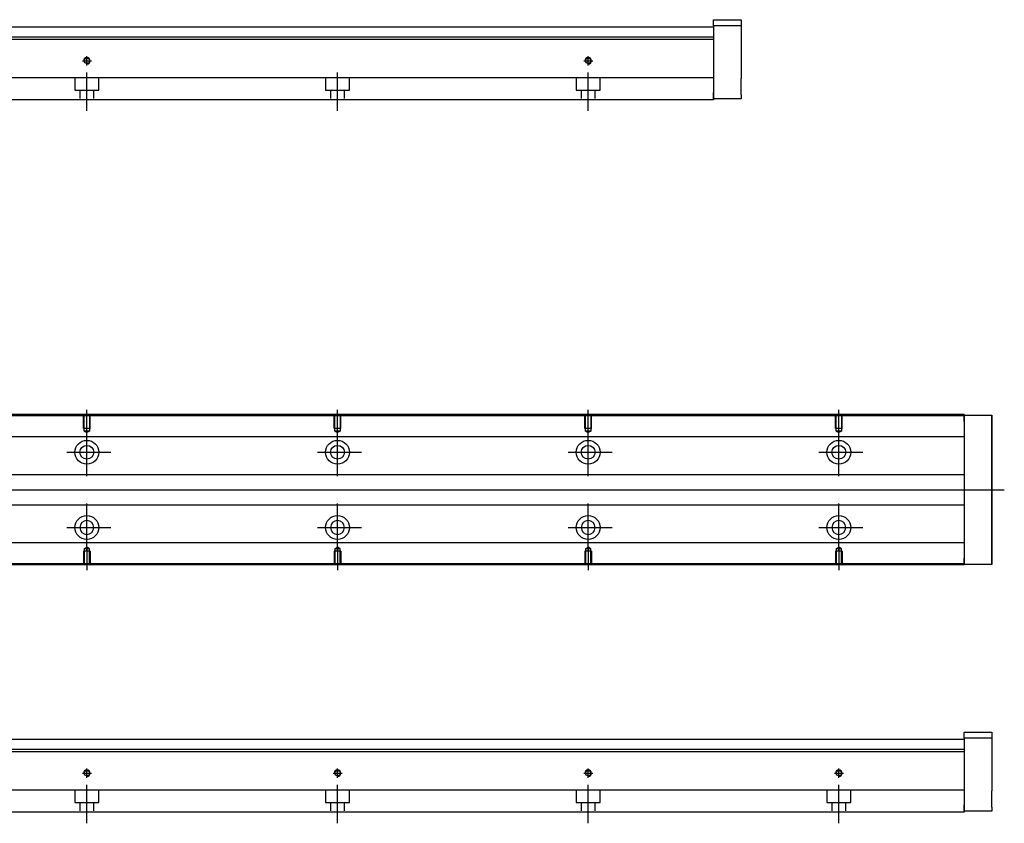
# Model space of a CAD drawing. Header units: millimetres. Extents: x -227 to 3135, y -1502 to 860.
# Tile 20 of 32: x 1367 to 1760, y -1493 to -1172. Entities that reach past the tile are written whole.
import ezdxf
from ezdxf.lldxf.tags import DXFTag

# ---------------------------------------------------------------- set-up
doc = ezdxf.new("R2010")
doc.units = ezdxf.units.MM
doc.layers.get('0').update_dxf_attribs({"linetype": 'CONTINUOUS'})
doc.layers.add('2', color=7, linetype='CONTINUOUS')
tags = doc.linetypes.add('DASHED', pattern=[25.72, 12.86, -12.86]).pattern_tags.tags
tags[6:7] = [DXFTag(74, 4), DXFTag(75, 0), DXFTag(340, '0'), DXFTag(46, 0.0), DXFTag(50, 0.0), DXFTag(44, 0.0), DXFTag(45, 0.0)]
tags[4:5] = [DXFTag(74, 4), DXFTag(75, 0), DXFTag(340, '0'), DXFTag(46, 0.0), DXFTag(50, 0.0), DXFTag(44, 0.0), DXFTag(45, 0.0)]

msp = doc.modelspace()

# ---------------------------------------------------------------- linework, layer by layer
at = {"linetype": 'Continuous'}
for p, q in [((1743.51, -1330.43), (1225.52, -1330.43)), ((1743.51, -1329.93), (1225.65, -1329.93)), ((1743.51, -1329.93), (1743.51, -1330.23)), ((1743.51, -1332.73), (1743.51, -1330.23)), ((1743.51, -1330.23), (1754.51, -1330.23)), ((1754.51, -1330.23), (1754.51, -1332.73)), ((1754.51, -1330.23), (1754.51, -1330.23)), ((1754.51, -1330.23), (1754.51, -1330.23)), ((1754.51, -1330.23), (1754.51, -1334.04)), ((1754.51, -1334.04), (1754.51, -1330.23)), ((1754.51, -1330.23), (1754.51, -1334.04)), ((1754.51, -1332.73), (1754.51, -1331.23)), ((1754.51, -1334.04), (1754.51, -1331.23)), ((1743.51, -1332.73), (1743.51, -1387.23)), ((1754.51, -1332.73), (1754.51, -1387.23)), ((1754.51, -1387.23), (1754.51, -1332.73)), ((1743.51, -1338.76), (1276.31, -1338.76)), ((1743.51, -1353.93), (1278.81, -1353.93)), ((1278.81, -1365.93), (1743.51, -1365.93)), ((1743.51, -1381.11), (1276.31, -1381.11)), ((1754.51, -1385.92), (1754.51, -1389.73)), ((1754.51, -1385.92), (1754.51, -1389.73)), ((1754.51, -1389.73), (1754.51, -1385.92)), ((1754.51, -1388.73), (1754.51, -1385.92)), ((1743.51, -1389.93), (1210.27, -1389.93)), ((1743.51, -1389.43), (1210.4, -1389.43)), ((1743.51, -1389.73), (1743.51, -1387.23)), ((1743.51, -1389.73), (1743.51, -1389.93)), ((1754.51, -1389.73), (1743.51, -1389.73)), ((1754.51, -1387.23), (1754.51, -1389.73)), ((1754.51, -1389.73), (1754.51, -1389.73)), ((1754.51, -1389.73), (1754.51, -1389.73)), ((1754.51, -1388.73), (1754.51, -1387.23))]:
    msp.add_line(p, q, dxfattribs=at)
at = {"linetype": 'DASHED', "ltscale": 0.1}
for p, q in [((1392.21, -1335.53), (1392.21, -1330.53)), ((1392.44, -1336.53), (1392.44, -1330.53)), ((1394.59, -1330.53), (1394.59, -1336.53)), ((1394.81, -1335.53), (1394.81, -1330.53)), ((1492.21, -1335.53), (1492.21, -1330.53)), ((1492.44, -1336.53), (1492.44, -1330.53)), ((1494.59, -1330.53), (1494.59, -1336.53)), ((1494.81, -1335.53), (1494.81, -1330.53)), ((1592.21, -1335.53), (1592.21, -1330.53)), ((1592.44, -1336.53), (1592.44, -1330.53)), ((1594.59, -1330.53), (1594.59, -1336.53)), ((1594.81, -1335.53), (1594.81, -1330.53)), ((1692.21, -1335.53), (1692.21, -1330.53)), ((1692.44, -1336.53), (1692.44, -1330.53)), ((1694.59, -1330.53), (1694.59, -1336.53)), ((1694.81, -1335.53), (1694.81, -1330.53)), ((1394.81, -1335.53), (1392.21, -1335.53)), ((1494.81, -1335.53), (1492.21, -1335.53)), ((1594.81, -1335.53), (1592.21, -1335.53)), ((1694.81, -1335.53), (1692.21, -1335.53)), ((1394.59, -1336.53), (1392.44, -1336.53)), ((1392.44, -1336.53), (1393.51, -1337.15)), ((1394.59, -1336.53), (1393.51, -1337.15)), ((1494.59, -1336.53), (1492.44, -1336.53)), ((1492.44, -1336.53), (1493.51, -1337.15)), ((1494.59, -1336.53), (1493.51, -1337.15)), ((1594.59, -1336.53), (1592.44, -1336.53)), ((1592.44, -1336.53), (1593.51, -1337.15)), ((1594.59, -1336.53), (1593.51, -1337.15)), ((1694.59, -1336.53), (1692.44, -1336.53)), ((1692.44, -1336.53), (1693.51, -1337.15)), ((1694.59, -1336.53), (1693.51, -1337.15)), ((1394.81, -1384.43), (1392.21, -1384.43)), ((1392.21, -1384.43), (1392.21, -1389.43)), ((1392.44, -1383.43), (1393.51, -1382.81)), ((1392.44, -1383.43), (1392.44, -1389.43)), ((1394.59, -1383.43), (1392.44, -1383.43)), ((1394.59, -1383.43), (1393.51, -1382.81)), ((1394.59, -1389.43), (1394.59, -1383.43)), ((1394.81, -1384.43), (1394.81, -1389.43)), ((1494.81, -1384.43), (1492.21, -1384.43)), ((1492.21, -1384.43), (1492.21, -1389.43)), ((1492.44, -1383.43), (1493.51, -1382.81)), ((1492.44, -1383.43), (1492.44, -1389.43)), ((1494.59, -1383.43), (1492.44, -1383.43)), ((1494.59, -1383.43), (1493.51, -1382.81)), ((1494.59, -1389.43), (1494.59, -1383.43)), ((1494.81, -1384.43), (1494.81, -1389.43)), ((1594.81, -1384.43), (1592.21, -1384.43)), ((1592.21, -1384.43), (1592.21, -1389.43)), ((1592.44, -1383.43), (1593.51, -1382.81)), ((1592.44, -1383.43), (1592.44, -1389.43)), ((1594.59, -1383.43), (1592.44, -1383.43)), ((1594.59, -1383.43), (1593.51, -1382.81)), ((1594.59, -1389.43), (1594.59, -1383.43)), ((1594.81, -1384.43), (1594.81, -1389.43)), ((1694.81, -1384.43), (1692.21, -1384.43)), ((1692.21, -1384.43), (1692.21, -1389.43)), ((1692.44, -1383.43), (1693.51, -1382.81)), ((1692.44, -1383.43), (1692.44, -1389.43)), ((1694.59, -1383.43), (1692.44, -1383.43)), ((1694.59, -1383.43), (1693.51, -1382.81)), ((1694.59, -1389.43), (1694.59, -1383.43)), ((1694.81, -1384.43), (1694.81, -1389.43))]:
    msp.add_line(p, q, dxfattribs=at)
for p, q in [((1393.51, -1337.15), (1393.51, -1328.03)), ((1493.51, -1337.15), (1493.51, -1328.03)), ((1593.51, -1337.15), (1593.51, -1328.03)), ((1693.51, -1337.15), (1693.51, -1328.03)), ((1393.51, -1354.51), (1393.51, -1335.46)), ((1493.51, -1354.51), (1493.51, -1335.46)), ((1593.51, -1354.51), (1593.51, -1335.46)), ((1693.51, -1354.51), (1693.51, -1335.46)), ((1385.57, -1344.98), (1403.04, -1344.98)), ((1485.57, -1344.98), (1503.04, -1344.98)), ((1585.57, -1344.98), (1603.04, -1344.98)), ((1685.57, -1344.98), (1703.04, -1344.98)), ((1217.95, -1359.93), (1759.52, -1359.93)), ((1393.51, -1384.51), (1393.51, -1365.46)), ((1493.51, -1384.51), (1493.51, -1365.46)), ((1593.51, -1384.51), (1593.51, -1365.46)), ((1693.51, -1384.51), (1693.51, -1365.46)), ((1385.57, -1374.98), (1403.04, -1374.98)), ((1485.57, -1374.98), (1503.04, -1374.98)), ((1585.57, -1374.98), (1603.04, -1374.98)), ((1685.57, -1374.98), (1703.04, -1374.98)), ((1393.51, -1382.81), (1393.51, -1391.93)), ((1493.51, -1382.81), (1493.51, -1391.93)), ((1593.51, -1382.81), (1593.51, -1391.93)), ((1693.51, -1382.81), (1693.51, -1391.93))]:
    msp.add_line(p, q)
at = {"linetype": 'DASHED'}
for p, q in [((1743.51, -1330.23), (1743.51, -1330.43)), ((1743.51, -1330.43), (1743.51, -1331.43)), ((1743.51, -1331.43), (1743.51, -1337.76)), ((1743.51, -1330.23), (1743.51, -1332.73)), ((1743.51, -1337.76), (1743.51, -1338.76)), ((1743.51, -1338.76), (1743.51, -1340.3)), ((1743.51, -1340.3), (1743.51, -1343.86)), ((1743.51, -1343.86), (1743.51, -1345.78)), ((1743.51, -1345.78), (1743.51, -1349.48)), ((1743.51, -1370.48), (1743.51, -1374.09)), ((1743.51, -1374.09), (1743.51, -1376)), ((1743.51, -1376), (1743.51, -1379.56)), ((1743.51, -1379.56), (1743.51, -1381.11)), ((1743.51, -1381.11), (1743.51, -1382.11)), ((1743.51, -1382.11), (1743.51, -1388.43)), ((1743.51, -1388.43), (1743.51, -1389.43)), ((1743.51, -1389.43), (1743.51, -1389.73)), ((1743.51, -1387.23), (1743.51, -1389.73))]:
    msp.add_line(p, q, dxfattribs=at)
at = {"linetype": 'Continuous'}
for centre, radius in [((1393.51, -1344.98), 4.75), ((1393.51, -1344.98), 2.75), ((1493.51, -1344.98), 4.75), ((1493.51, -1344.98), 2.75), ((1593.51, -1344.98), 4.75), ((1593.51, -1344.98), 2.75), ((1693.51, -1344.98), 4.75), ((1693.51, -1344.98), 2.75), ((1393.51, -1374.98), 4.75), ((1493.51, -1374.98), 4.75), ((1593.51, -1374.98), 4.75), ((1693.51, -1374.98), 4.75)]:
    msp.add_circle(centre, radius, dxfattribs=at)
at = {"linetype": 'Continuous', "extrusion": (0, 0, -1)}
for centre in [(-1393.51, -1374.98), (-1493.51, -1374.98), (-1593.51, -1374.98), (-1693.51, -1374.98)]:
    msp.add_circle(centre, 2.75, dxfattribs=at)
at = {"linetype": 'Continuous', "extrusion": (-9.4296e-11, 2e-16, -1)}
msp.add_open_spline([(1754.51, -1334.04), (1754.51, -1334.22), (1754.51, -1334.4), (1754.51, -1334.76), (1754.51, -1334.93), (1754.51, -1335.28), (1754.51, -1335.44), (1754.51, -1335.76), (1754.51, -1335.91), (1754.51, -1336.19), (1754.51, -1336.32), (1754.51, -1336.57), (1754.51, -1336.68), (1754.51, -1336.87), (1754.51, -1336.96), (1754.51, -1337.1), (1754.51, -1337.16), (1754.51, -1337.24), (1754.51, -1337.27), (1754.51, -1337.3), (1754.51, -1337.3), (1754.51, -1337.26), (1754.51, -1337.23), (1754.51, -1337.14), (1754.51, -1337.08), (1754.51, -1336.93), (1754.51, -1336.84), (1754.51, -1336.64), (1754.51, -1336.53), (1754.51, -1336.28), (1754.51, -1336.15), (1754.51, -1335.86), (1754.51, -1335.71), (1754.51, -1335.39), (1754.51, -1335.22), (1754.51, -1335.05), (1754.51, -1334.73), (1754.51, -1334.38), (1754.51, -1334.04)], degree=3, knots=[0, 0, 0, 0, 0.052893, 0.052893, 0.105785, 0.105785, 0.158678, 0.158678, 0.211571, 0.211571, 0.264464, 0.264464, 0.317356, 0.317356, 0.370249, 0.370249, 0.423142, 0.423142, 0.476034, 0.476034, 0.528927, 0.528927, 0.58182, 0.58182, 0.634712, 0.634712, 0.687605, 0.687605, 0.740498, 0.740498, 0.793391, 0.793391, 0.846283, 0.846283, 0.899176, 0.899176, 0.899176, 1, 1, 1, 1], dxfattribs=at)
at = {"linetype": 'Continuous'}
for points, knots in [([(1754.51, -1334.04), (1754.51, -1334.22), (1754.51, -1334.4), (1754.51, -1334.76), (1754.51, -1334.93), (1754.51, -1335.28), (1754.51, -1335.44), (1754.51, -1335.76), (1754.51, -1335.91), (1754.51, -1336.19), (1754.51, -1336.32), (1754.51, -1336.57), (1754.51, -1336.68), (1754.51, -1336.87), (1754.51, -1336.96), (1754.51, -1337.1), (1754.51, -1337.16), (1754.51, -1337.24), (1754.51, -1337.27), (1754.51, -1337.3), (1754.51, -1337.3), (1754.51, -1337.26), (1754.51, -1337.23), (1754.51, -1337.14), (1754.51, -1337.08), (1754.51, -1336.93), (1754.51, -1336.84), (1754.51, -1336.64), (1754.51, -1336.53), (1754.51, -1336.28), (1754.51, -1336.15), (1754.51, -1335.86), (1754.51, -1335.71), (1754.51, -1335.39), (1754.51, -1335.22), (1754.51, -1335.05), (1754.51, -1334.73), (1754.51, -1334.38), (1754.51, -1334.04)], [0, 0, 0, 0, 0.052893, 0.052893, 0.105785, 0.105785, 0.158678, 0.158678, 0.211571, 0.211571, 0.264464, 0.264464, 0.317356, 0.317356, 0.370249, 0.370249, 0.423142, 0.423142, 0.476034, 0.476034, 0.528927, 0.528927, 0.58182, 0.58182, 0.634712, 0.634712, 0.687605, 0.687605, 0.740498, 0.740498, 0.793391, 0.793391, 0.846283, 0.846283, 0.899176, 0.899176, 0.899176, 1, 1, 1, 1]), ([(1754.51, -1382.67), (1754.51, -1382.67), (1754.51, -1382.67), (1754.51, -1382.7), (1754.51, -1382.73), (1754.51, -1382.82), (1754.51, -1382.88), (1754.51, -1383.03), (1754.51, -1383.12), (1754.51, -1383.32), (1754.51, -1383.43), (1754.51, -1383.68), (1754.51, -1383.81), (1754.51, -1384.1), (1754.51, -1384.25), (1754.51, -1384.57), (1754.51, -1384.74), (1754.51, -1385.07), (1754.51, -1385.23), (1754.51, -1385.57), (1754.51, -1385.74), (1754.51, -1385.92)], [0, 0, 0, 0, 0.058411, 0.058411, 0.164275, 0.164275, 0.270139, 0.270139, 0.376003, 0.376003, 0.481867, 0.481867, 0.587731, 0.587731, 0.693595, 0.693595, 0.799459, 0.799459, 0.898473, 0.898473, 1, 1, 1, 1])]:
    msp.add_open_spline(points, degree=3, knots=knots, dxfattribs=at)
at = {"linetype": 'Continuous', "extrusion": (-1.26256e-11, 1e-16, -1)}
msp.add_open_spline([(1754.51, -1385.92), (1754.51, -1385.74), (1754.51, -1385.56), (1754.51, -1385.2), (1754.51, -1385.03), (1754.51, -1384.69), (1754.51, -1384.52), (1754.51, -1384.2), (1754.51, -1384.05), (1754.51, -1383.77), (1754.51, -1383.64), (1754.51, -1383.39), (1754.51, -1383.28), (1754.51, -1383.09), (1754.51, -1383), (1754.51, -1382.86), (1754.51, -1382.8), (1754.51, -1382.72), (1754.51, -1382.69), (1754.51, -1382.66), (1754.51, -1382.66), (1754.51, -1382.7), (1754.51, -1382.73), (1754.51, -1382.82), (1754.51, -1382.88), (1754.51, -1383.03), (1754.51, -1383.12), (1754.51, -1383.32), (1754.51, -1383.43), (1754.51, -1383.68), (1754.51, -1383.81), (1754.51, -1384.1), (1754.51, -1384.25), (1754.51, -1384.57), (1754.51, -1384.74), (1754.51, -1385.07), (1754.51, -1385.23), (1754.51, -1385.57), (1754.51, -1385.74), (1754.51, -1385.92)], degree=3, knots=[0, 0, 0, 0, 0.052926, 0.052926, 0.105852, 0.105852, 0.158778, 0.158778, 0.211704, 0.211704, 0.26463, 0.26463, 0.317556, 0.317556, 0.370482, 0.370482, 0.423408, 0.423408, 0.476333, 0.476333, 0.529259, 0.529259, 0.582185, 0.582185, 0.635111, 0.635111, 0.688037, 0.688037, 0.740963, 0.740963, 0.793889, 0.793889, 0.846815, 0.846815, 0.899741, 0.899741, 0.949242, 0.949242, 1, 1, 1, 1], dxfattribs=at)
at = {"linetype": 'Continuous', "extrusion": (1.01477e-11, 0, -1)}
msp.add_open_spline([(1754.51, -1385.92), (1754.51, -1385.74), (1754.51, -1385.56), (1754.51, -1385.2), (1754.51, -1385.03), (1754.51, -1384.69), (1754.51, -1384.52), (1754.51, -1384.2), (1754.51, -1384.05), (1754.51, -1383.77), (1754.51, -1383.64), (1754.51, -1383.39), (1754.51, -1383.28), (1754.51, -1383.09), (1754.51, -1383), (1754.51, -1382.86), (1754.51, -1382.8), (1754.51, -1382.72), (1754.51, -1382.69), (1754.51, -1382.68)], degree=3, knots=[0, 0, 0, 0, 0.111112, 0.111112, 0.222224, 0.222224, 0.333337, 0.333337, 0.444449, 0.444449, 0.555561, 0.555561, 0.666673, 0.666673, 0.777785, 0.777785, 0.888898, 0.888898, 1, 1, 1, 1], dxfattribs=at)
at = {"layer": '2', "linetype": 'Continuous'}
for p, q in [((1643.51, -1172.46), (1654.51, -1172.46)), ((1643.51, -1174.96), (1643.51, -1172.46)), ((1654.51, -1172.46), (1654.51, -1174.96)), ((1643.51, -1175.46), (1279.17, -1175.46)), ((1654.51, -1174.96), (1643.51, -1174.96)), ((1643.51, -1174.96), (1643.51, -1201.46)), ((1654.51, -1174.96), (1654.51, -1180.46)), ((1643.51, -1180.41), (1143.51, -1180.41)), ((1643.51, -1179.41), (1242.76, -1179.41)), ((1643.51, -1180.41), (1643.51, -1195.11)), ((1654.51, -1186.96), (1654.51, -1195.96)), ((1643.51, -1195.61), (1238.61, -1195.61)), ((1643.51, -1195.11), (1643.51, -1195.61)), ((1643.51, -1195.61), (1643.51, -1202.41)), ((1643.51, -1203.96), (1643.51, -1201.46)), ((1643.51, -1204.41), (1236.35, -1204.41)), ((1643.51, -1202.41), (1643.51, -1204.41)), ((1654.51, -1203.96), (1643.51, -1203.96)), ((1654.51, -1202.46), (1654.51, -1203.96)), ((1743.51, -1456.54), (1754.51, -1456.54)), ((1743.51, -1459.04), (1743.51, -1456.54)), ((1754.51, -1456.54), (1754.51, -1459.04)), ((1743.51, -1459.54), (1279.17, -1459.54)), ((1754.51, -1459.04), (1743.51, -1459.04)), ((1743.51, -1459.04), (1743.51, -1485.54)), ((1754.51, -1459.04), (1754.51, -1464.54)), ((1743.51, -1464.5), (1143.51, -1464.5)), ((1743.51, -1463.5), (1242.76, -1463.5)), ((1743.51, -1464.5), (1743.51, -1479.2)), ((1754.51, -1471.04), (1754.51, -1480.04)), ((1743.51, -1479.7), (1238.61, -1479.7)), ((1743.51, -1479.2), (1743.51, -1479.7)), ((1743.51, -1479.7), (1743.51, -1486.5)), ((1743.51, -1488.5), (1236.35, -1488.5)), ((1743.51, -1488.04), (1743.51, -1485.54)), ((1743.51, -1486.5), (1743.51, -1488.5)), ((1754.51, -1488.04), (1743.51, -1488.04)), ((1754.51, -1486.54), (1754.51, -1488.04))]:
    msp.add_line(p, q, dxfattribs=at)
at = {"layer": '2', "linetype": 'DASHED'}
for p, q in [((1643.51, -1179.41), (1643.51, -1180.41)), ((1743.51, -1463.5), (1743.51, -1464.5))]:
    msp.add_line(p, q, dxfattribs=at)
at = {"layer": '2', "ltscale": 0.5}
for p, q in [((1391.71, -1188.86), (1395.31, -1188.86)), ((1393.51, -1190.73), (1393.51, -1187.06)), ((1591.71, -1188.86), (1595.31, -1188.86)), ((1593.51, -1190.73), (1593.51, -1187.06)), ((1393.51, -1208.86), (1393.51, -1193.5)), ((1493.51, -1208.86), (1493.51, -1193.5)), ((1593.51, -1208.86), (1593.51, -1193.5)), ((1391.71, -1472.95), (1395.31, -1472.95)), ((1393.51, -1474.81), (1393.51, -1471.15)), ((1491.71, -1472.95), (1495.31, -1472.95)), ((1493.51, -1474.81), (1493.51, -1471.15)), ((1591.71, -1472.95), (1595.31, -1472.95)), ((1593.51, -1474.81), (1593.51, -1471.15)), ((1691.71, -1472.95), (1695.31, -1472.95)), ((1693.51, -1474.81), (1693.51, -1471.15)), ((1393.51, -1492.95), (1393.51, -1477.59)), ((1493.51, -1492.95), (1493.51, -1477.59)), ((1593.51, -1492.95), (1593.51, -1477.59)), ((1693.51, -1492.95), (1693.51, -1477.59))]:
    msp.add_line(p, q, dxfattribs=at)
at = {"layer": '2', "linetype": 'DASHED', "ltscale": 0.1}
for p, q in [((1388.76, -1195.61), (1388.76, -1200.56)), ((1398.26, -1200.56), (1398.26, -1195.61)), ((1488.76, -1195.61), (1488.76, -1200.56)), ((1498.26, -1200.56), (1498.26, -1195.61)), ((1588.76, -1195.61), (1588.76, -1200.56)), ((1598.26, -1200.56), (1598.26, -1195.61)), ((1388.76, -1200.56), (1398.26, -1200.56)), ((1390.76, -1200.56), (1390.76, -1203.86)), ((1396.26, -1203.86), (1396.26, -1200.56)), ((1488.76, -1200.56), (1498.26, -1200.56)), ((1490.76, -1200.56), (1490.76, -1203.86)), ((1496.26, -1203.86), (1496.26, -1200.56)), ((1588.76, -1200.56), (1598.26, -1200.56)), ((1590.76, -1200.56), (1590.76, -1203.86)), ((1596.26, -1203.86), (1596.26, -1200.56)), ((1388.76, -1479.7), (1388.76, -1484.65)), ((1398.26, -1484.65), (1398.26, -1479.7)), ((1488.76, -1479.7), (1488.76, -1484.65)), ((1498.26, -1484.65), (1498.26, -1479.7)), ((1588.76, -1479.7), (1588.76, -1484.65)), ((1598.26, -1484.65), (1598.26, -1479.7)), ((1688.76, -1479.7), (1688.76, -1484.65)), ((1698.26, -1484.65), (1698.26, -1479.7)), ((1388.76, -1484.65), (1398.26, -1484.65)), ((1390.76, -1484.65), (1390.76, -1487.95)), ((1396.26, -1487.95), (1396.26, -1484.65)), ((1488.76, -1484.65), (1498.26, -1484.65)), ((1490.76, -1484.65), (1490.76, -1487.95)), ((1496.26, -1487.95), (1496.26, -1484.65)), ((1588.76, -1484.65), (1598.26, -1484.65)), ((1590.76, -1484.65), (1590.76, -1487.95)), ((1596.26, -1487.95), (1596.26, -1484.65)), ((1688.76, -1484.65), (1698.26, -1484.65)), ((1690.76, -1484.65), (1690.76, -1487.95)), ((1696.26, -1487.95), (1696.26, -1484.65))]:
    msp.add_line(p, q, dxfattribs=at)
at = {"layer": '2', "linetype": 'Continuous'}
for centre in [(1393.51, -1188.86), (1593.51, -1188.86), (1393.51, -1472.95), (1493.51, -1472.95), (1593.51, -1472.95), (1693.51, -1472.95)]:
    msp.add_circle(centre, 1.07, dxfattribs=at)
at = {"layer": '2'}
for centre in [(1393.51, -1188.86), (1593.51, -1188.86), (1393.51, -1472.95), (1493.51, -1472.95), (1593.51, -1472.95), (1693.51, -1472.95)]:
    msp.add_arc(centre, 1.3, 270, 180, dxfattribs=at)
at = {"layer": '2', "linetype": 'Continuous'}
for points in [[(1654.51, -1180.46), (1654.51, -1180.46), (1654.51, -1180.48), (1654.51, -1180.54), (1654.51, -1180.58), (1654.51, -1180.7), (1654.51, -1180.77), (1654.51, -1180.94), (1654.51, -1181.04), (1654.51, -1181.26), (1654.51, -1181.39), (1654.51, -1181.65), (1654.51, -1181.8), (1654.51, -1182.1), (1654.51, -1182.26), (1654.51, -1182.59), (1654.51, -1182.76), (1654.51, -1183.11), (1654.51, -1183.29), (1654.51, -1183.65), (1654.51, -1183.83), (1654.51, -1184.19), (1654.51, -1184.37), (1654.51, -1184.71), (1654.51, -1184.89), (1654.51, -1185.21), (1654.51, -1185.37), (1654.51, -1185.67), (1654.51, -1185.81), (1654.51, -1186.07), (1654.51, -1186.19), (1654.51, -1186.41), (1654.51, -1186.51), (1654.51, -1186.67), (1654.51, -1186.75), (1654.51, -1186.85), (1654.51, -1186.89), (1654.51, -1186.95), (1654.51, -1186.96), (1654.51, -1186.96)], [(1654.51, -1202.46), (1654.51, -1202.46), (1654.51, -1202.45), (1654.51, -1202.39), (1654.51, -1202.34), (1654.51, -1202.22), (1654.51, -1202.15), (1654.51, -1201.98), (1654.51, -1201.88), (1654.51, -1201.66), (1654.51, -1201.53), (1654.51, -1201.27), (1654.51, -1201.12), (1654.51, -1200.82), (1654.51, -1200.66), (1654.51, -1200.33), (1654.51, -1200.16), (1654.51, -1199.81), (1654.51, -1199.63), (1654.51, -1199.27), (1654.51, -1199.09), (1654.51, -1198.73), (1654.51, -1198.56), (1654.51, -1198.21), (1654.51, -1198.04), (1654.51, -1197.71), (1654.51, -1197.55), (1654.51, -1197.25), (1654.51, -1197.11), (1654.51, -1196.85), (1654.51, -1196.73), (1654.51, -1196.51), (1654.51, -1196.41), (1654.51, -1196.25), (1654.51, -1196.18), (1654.51, -1196.07), (1654.51, -1196.03), (1654.51, -1195.97), (1654.51, -1195.96), (1654.51, -1195.96)], [(1754.51, -1464.54), (1754.51, -1464.54), (1754.51, -1464.56), (1754.51, -1464.62), (1754.51, -1464.66), (1754.51, -1464.78), (1754.51, -1464.85), (1754.51, -1465.03), (1754.51, -1465.13), (1754.51, -1465.35), (1754.51, -1465.47), (1754.51, -1465.74), (1754.51, -1465.88), (1754.51, -1466.18), (1754.51, -1466.34), (1754.51, -1466.67), (1754.51, -1466.84), (1754.51, -1467.19), (1754.51, -1467.37), (1754.51, -1467.73), (1754.51, -1467.91), (1754.51, -1468.27), (1754.51, -1468.45), (1754.51, -1468.8), (1754.51, -1468.97), (1754.51, -1469.3), (1754.51, -1469.45), (1754.51, -1469.75), (1754.51, -1469.89), (1754.51, -1470.16), (1754.51, -1470.28), (1754.51, -1470.49), (1754.51, -1470.59), (1754.51, -1470.76), (1754.51, -1470.83), (1754.51, -1470.94), (1754.51, -1470.98), (1754.51, -1471.03), (1754.51, -1471.04), (1754.51, -1471.04)], [(1754.51, -1486.54), (1754.51, -1486.54), (1754.51, -1486.53), (1754.51, -1486.47), (1754.51, -1486.42), (1754.51, -1486.31), (1754.51, -1486.23), (1754.51, -1486.06), (1754.51, -1485.96), (1754.51, -1485.74), (1754.51, -1485.62), (1754.51, -1485.35), (1754.51, -1485.21), (1754.51, -1484.9), (1754.51, -1484.75), (1754.51, -1484.41), (1754.51, -1484.24), (1754.51, -1483.89), (1754.51, -1483.71), (1754.51, -1483.36), (1754.51, -1483.17), (1754.51, -1482.82), (1754.51, -1482.64), (1754.51, -1482.29), (1754.51, -1482.12), (1754.51, -1481.79), (1754.51, -1481.63), (1754.51, -1481.33), (1754.51, -1481.19), (1754.51, -1480.93), (1754.51, -1480.81), (1754.51, -1480.59), (1754.51, -1480.5), (1754.51, -1480.33), (1754.51, -1480.26), (1754.51, -1480.15), (1754.51, -1480.11), (1754.51, -1480.06), (1754.51, -1480.04), (1754.51, -1480.04)]]:
    msp.add_open_spline(points, degree=3, knots=[0, 0, 0, 0, 0.052926, 0.052926, 0.105852, 0.105852, 0.158778, 0.158778, 0.211704, 0.211704, 0.26463, 0.26463, 0.317556, 0.317556, 0.370482, 0.370482, 0.423408, 0.423408, 0.476333, 0.476333, 0.529259, 0.529259, 0.582185, 0.582185, 0.635111, 0.635111, 0.688037, 0.688037, 0.740963, 0.740963, 0.793889, 0.793889, 0.846815, 0.846815, 0.899741, 0.899741, 0.949242, 0.949242, 1, 1, 1, 1], dxfattribs=at)

doc.saveas('drawing.dxf')
